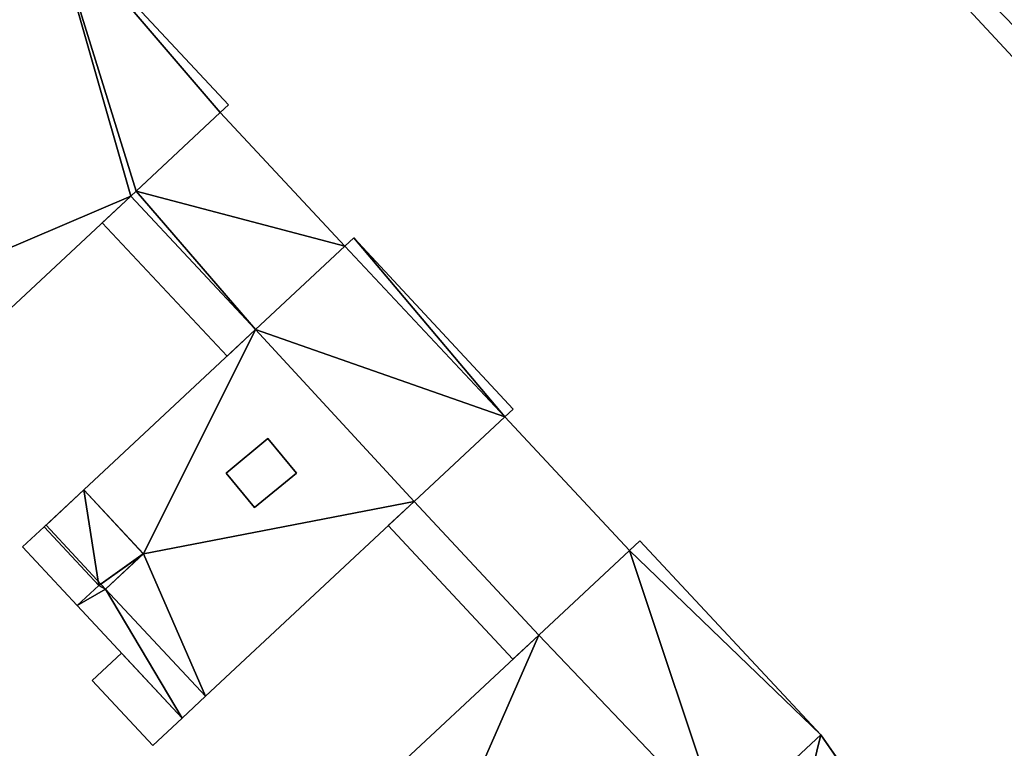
# Model space of a CAD drawing. Header units: inches. Extents: x 572839 to 573167, y 7035528 to 7035769.
# Tile 11 of 50: x 573023 to 573077, y 7035569 to 7035609. Entities that reach past the tile are written whole.
import ezdxf

# ---------------------------------------------------------------- set-up
doc = ezdxf.new("R2010")
doc.units = ezdxf.units.IN
doc.header["$MEASUREMENT"] = 0
doc.layers.add('Bygning', color=10, linetype='Continuous')

msp = doc.modelspace()

# ---------------------------------------------------------------- linework, layer by layer
at = {"layer": 'Bygning', "color": 74, "true_color": 0x55aa00}
for points in [[(573097.91, 7035593.18, 48.72), (573098.5, 7035593.73, 48.72), (573039.46, 7035657.28, 48.72), (573038.87, 7035656.73, 48.72)], [(573097.91, 7035593.18, 48.72), (573098.5, 7035593.73, 48.72), (573039.46, 7035657.28, 48.72), (573038.87, 7035656.73, 48.72)], [(573092.04, 7035591.68, 48.81), (573036.9, 7035651.021, 48.81), (573036.9, 7035651.021, 38), (573092.04, 7035591.68, 37.905)], [(573006.3, 7035597.79, 51.74), (573024.77, 7035615.021, 51.74), (573024.77, 7035615.021, 38.238), (573006.3, 7035597.79, 38.16)], [(573024.77, 7035615.021, 51.74), (573034.57, 7035604.521, 51.74), (573034.57, 7035604.521, 38.161), (573024.77, 7035615.021, 38.238)], [(573034.57, 7035604.521, 51.74), (573034.12, 7035604.101, 51.74), (573034.12, 7035604.101, 38.159), (573034.57, 7035604.521, 38.161)], [(573029.21, 7035599.521, 48.33), (573034.12, 7035604.101, 48.33), (573034.12, 7035604.101, 38.159), (573029.21, 7035599.521, 38.142)], [(573029.21, 7035599.521, 48.33), (573034.12, 7035604.101, 48.33), (573034.12, 7035604.101, 49.08), (573029.21, 7035599.521, 49.08)], [(573029.21, 7035599.521, 48.33), (573034.12, 7035604.101, 48.33), (573034.12, 7035604.101, 49.08), (573029.21, 7035599.521, 49.08)], [(573029.21, 7035599.521, 48.33), (573036.06, 7035592.19, 48.33), (573040.97, 7035596.771, 48.33), (573034.12, 7035604.101, 48.33)], [(573029.21, 7035599.521, 48.33), (573036.06, 7035592.19, 48.33), (573040.97, 7035596.771, 48.33), (573034.12, 7035604.101, 48.33)], [(573034.12, 7035604.101, 51.74), (573029.5, 7035599.79, 51.74), (573029.5, 7035599.79, 47.82), (573034.12, 7035604.101, 47.82)], [(573034.12, 7035604.101, 48.33), (573040.97, 7035596.771, 48.33), (573040.97, 7035596.771, 38.196), (573034.12, 7035604.101, 38.159)], [(573034.12, 7035604.101, 47.82), (573040.97, 7035596.771, 47.82), (573040.97, 7035596.771, 38.196), (573034.12, 7035604.101, 38.159)], [(573034.12, 7035604.101, 48.33), (573040.97, 7035596.771, 48.33), (573040.97, 7035596.771, 49.08), (573034.12, 7035604.101, 49.08)], [(573034.12, 7035604.101, 48.33), (573040.97, 7035596.771, 48.33), (573040.97, 7035596.771, 49.08), (573034.12, 7035604.101, 49.08)], [(573029.21, 7035599.521, 51.74), (573018.19, 7035589.25, 51.74), (573018.19, 7035589.25, 38.104), (573029.21, 7035599.521, 38.142)], [(573027.64, 7035598.05, 44.99), (573029.21, 7035599.521, 44.99), (573029.21, 7035599.521, 45.74), (573027.64, 7035598.05, 45.74)], [(573027.64, 7035598.05, 41.46), (573029.21, 7035599.521, 41.46), (573029.21, 7035599.521, 42.21), (573027.64, 7035598.05, 42.21)], [(573027.64, 7035598.05, 44.99), (573029.21, 7035599.521, 44.99), (573029.21, 7035599.521, 45.74), (573027.64, 7035598.05, 45.74)], [(573027.64, 7035598.05, 41.46), (573029.21, 7035599.521, 41.46), (573029.21, 7035599.521, 42.21), (573027.64, 7035598.05, 42.21)], [(573029.21, 7035599.521, 44.99), (573027.64, 7035598.05, 44.99), (573034.49, 7035590.72, 44.99), (573036.06, 7035592.19, 44.99)], [(573029.21, 7035599.521, 41.46), (573027.64, 7035598.05, 41.46), (573034.49, 7035590.72, 41.46), (573036.06, 7035592.19, 41.46)], [(573029.21, 7035599.521, 44.99), (573027.64, 7035598.05, 44.99), (573034.49, 7035590.72, 44.99), (573036.06, 7035592.19, 44.99)], [(573029.21, 7035599.521, 41.46), (573027.64, 7035598.05, 41.46), (573034.49, 7035590.72, 41.46), (573036.06, 7035592.19, 41.46)], [(573029.5, 7035599.79, 51.74), (573029.21, 7035599.521, 51.74), (573029.21, 7035599.521, 47.82), (573029.5, 7035599.79, 47.82)], [(573029.21, 7035599.521, 44.99), (573036.06, 7035592.19, 44.99), (573036.06, 7035592.19, 45.74), (573029.21, 7035599.521, 45.74)], [(573029.21, 7035599.521, 41.46), (573036.06, 7035592.19, 41.46), (573036.06, 7035592.19, 42.21), (573029.21, 7035599.521, 42.21)], [(573029.21, 7035599.521, 44.99), (573036.06, 7035592.19, 44.99), (573036.06, 7035592.19, 45.74), (573029.21, 7035599.521, 45.74)], [(573036.06, 7035592.19, 48.33), (573029.21, 7035599.521, 48.33), (573029.21, 7035599.521, 38.142), (573036.06, 7035592.19, 38.131)], [(573036.06, 7035592.19, 47.82), (573029.21, 7035599.521, 47.82), (573029.21, 7035599.521, 38.142), (573036.06, 7035592.19, 38.131)], [(573029.21, 7035599.521, 41.46), (573036.06, 7035592.19, 41.46), (573036.06, 7035592.19, 42.21), (573029.21, 7035599.521, 42.21)], [(573036.06, 7035592.19, 48.33), (573029.21, 7035599.521, 48.33), (573029.21, 7035599.521, 49.08), (573036.06, 7035592.19, 49.08)], [(573036.06, 7035592.19, 48.33), (573029.21, 7035599.521, 48.33), (573029.21, 7035599.521, 49.08), (573036.06, 7035592.19, 49.08)], [(573034.49, 7035590.72, 44.99), (573027.64, 7035598.05, 44.99), (573027.64, 7035598.05, 45.74), (573034.49, 7035590.72, 45.74)], [(573034.49, 7035590.72, 44.99), (573027.64, 7035598.05, 44.99), (573027.64, 7035598.05, 45.74), (573034.49, 7035590.72, 45.74)], [(573034.49, 7035590.72, 41.46), (573027.64, 7035598.05, 41.46), (573027.64, 7035598.05, 42.21), (573034.49, 7035590.72, 42.21)], [(573034.49, 7035590.72, 41.46), (573027.64, 7035598.05, 41.46), (573027.64, 7035598.05, 42.21), (573034.49, 7035590.72, 42.21)], [(573040.97, 7035596.771, 51.59), (573041.45, 7035597.22, 51.59), (573041.45, 7035597.22, 38.203), (573040.97, 7035596.771, 38.196)], [(573041.45, 7035597.22, 51.59), (573050.21, 7035587.82, 51.59), (573050.21, 7035587.82, 38.35), (573041.45, 7035597.22, 38.203)], [(573036.06, 7035592.19, 51.59), (573040.97, 7035596.771, 51.59), (573040.97, 7035596.771, 47.82), (573036.06, 7035592.19, 47.82)], [(573040.97, 7035596.771, 48.33), (573036.06, 7035592.19, 48.33), (573036.06, 7035592.19, 49.08), (573040.97, 7035596.771, 49.08)], [(573040.97, 7035596.771, 48.33), (573036.06, 7035592.19, 48.33), (573036.06, 7035592.19, 49.08), (573040.97, 7035596.771, 49.08)], [(573040.97, 7035596.771, 48.33), (573036.06, 7035592.19, 48.33), (573036.06, 7035592.19, 38.131), (573040.97, 7035596.771, 38.196)], [(573026.62, 7035583.38, 51.59), (573036.06, 7035592.19, 51.59), (573036.06, 7035592.19, 38.131), (573026.62, 7035583.38, 38.067)], [(573036.06, 7035592.19, 44.99), (573034.49, 7035590.72, 44.99), (573034.49, 7035590.72, 45.74), (573036.06, 7035592.19, 45.74)], [(573036.06, 7035592.19, 44.99), (573034.49, 7035590.72, 44.99), (573034.49, 7035590.72, 45.74), (573036.06, 7035592.19, 45.74)], [(573036.06, 7035592.19, 41.46), (573034.49, 7035590.72, 41.46), (573034.49, 7035590.72, 42.21), (573036.06, 7035592.19, 42.21)], [(573036.06, 7035592.19, 41.46), (573034.49, 7035590.72, 41.46), (573034.49, 7035590.72, 42.21), (573036.06, 7035592.19, 42.21)], [(573050.21, 7035587.82, 51.59), (573049.76, 7035587.4, 51.59), (573049.76, 7035587.4, 38.34), (573050.21, 7035587.82, 38.35)], [(573044.77, 7035582.75, 48.51), (573049.76, 7035587.4, 48.51), (573049.76, 7035587.4, 38.34), (573044.77, 7035582.75, 38.246)], [(573044.77, 7035582.75, 48.51), (573049.76, 7035587.4, 48.51), (573049.76, 7035587.4, 49.26), (573044.77, 7035582.75, 49.26)], [(573044.77, 7035582.75, 48.51), (573049.76, 7035587.4, 48.51), (573049.76, 7035587.4, 49.26), (573044.77, 7035582.75, 49.26)], [(573049.76, 7035587.4, 51.59), (573044.77, 7035582.75, 51.59), (573044.77, 7035582.75, 48.12), (573049.76, 7035587.4, 48.12)], [(573044.77, 7035582.75, 48.51), (573051.62, 7035575.41, 48.51), (573056.61, 7035580.061, 48.51), (573049.76, 7035587.4, 48.51)], [(573056.61, 7035580.061, 48.12), (573049.76, 7035587.4, 48.12), (573044.77, 7035582.75, 48.12), (573051.62, 7035575.41, 48.12)], [(573044.77, 7035582.75, 48.51), (573051.62, 7035575.41, 48.51), (573056.61, 7035580.061, 48.51), (573049.76, 7035587.4, 48.51)], [(573056.61, 7035580.061, 48.12), (573049.76, 7035587.4, 48.12), (573044.77, 7035582.75, 48.12), (573051.62, 7035575.41, 48.12)], [(573049.76, 7035587.4, 48.51), (573056.61, 7035580.061, 48.51), (573056.61, 7035580.061, 38.4), (573049.76, 7035587.4, 38.34)], [(573049.76, 7035587.4, 48.51), (573056.61, 7035580.061, 48.51), (573056.61, 7035580.061, 49.26), (573049.76, 7035587.4, 49.26)], [(573049.76, 7035587.4, 48.51), (573056.61, 7035580.061, 48.51), (573056.61, 7035580.061, 49.26), (573049.76, 7035587.4, 49.26)], [(573049.76, 7035587.4, 48.12), (573056.61, 7035580.061, 48.12), (573056.61, 7035580.061, 38.4), (573049.76, 7035587.4, 38.34)], [(573034.44, 7035584.311, 52.06), (573036.74, 7035586.2, 52.06), (573036.74, 7035586.2, 38.142), (573034.44, 7035584.311, 38.121)], [(573036.74, 7035586.2, 52.06), (573034.44, 7035584.311, 52.06), (573036, 7035582.41, 52.06), (573038.3, 7035584.3, 52.06)], [(573036.74, 7035586.2, 52.06), (573034.44, 7035584.311, 52.06), (573036, 7035582.41, 52.06), (573038.3, 7035584.3, 52.06)], [(573036.74, 7035586.2, 52.06), (573038.3, 7035584.3, 52.06), (573038.3, 7035584.3, 38.163), (573036.74, 7035586.2, 38.142)], [(573036, 7035582.41, 52.06), (573034.44, 7035584.311, 52.06), (573034.44, 7035584.311, 38.121), (573036, 7035582.41, 38.128)], [(573038.3, 7035584.3, 52.06), (573036, 7035582.41, 52.06), (573036, 7035582.41, 38.128), (573038.3, 7035584.3, 38.163)], [(573024.45, 7035581.36, 48.26), (573026.62, 7035583.38, 48.26), (573026.62, 7035583.38, 38.067), (573024.45, 7035581.36, 38.059)], [(573024.45, 7035581.36, 48.11), (573026.62, 7035583.38, 48.11), (573026.62, 7035583.38, 38.067), (573024.45, 7035581.36, 38.059)], [(573024.45, 7035581.36, 48.26), (573026.62, 7035583.38, 48.26), (573026.62, 7035583.38, 49.01), (573024.45, 7035581.36, 49.01)], [(573024.45, 7035581.36, 48.26), (573026.62, 7035583.38, 48.26), (573026.62, 7035583.38, 49.01), (573024.45, 7035581.36, 49.01)], [(573024.55, 7035581.44, 51.59), (573026.62, 7035583.38, 51.59), (573026.62, 7035583.38, 51.24), (573024.55, 7035581.44, 51.24)], [(573024.55, 7035581.44, 51.59), (573026.62, 7035583.38, 51.59), (573026.62, 7035583.38, 51.24), (573024.55, 7035581.44, 51.24)], [(573026.62, 7035583.38, 51.59), (573024.55, 7035581.44, 51.59), (573027.82, 7035577.94, 51.59), (573029.9, 7035579.87, 51.59)], [(573026.62, 7035583.38, 48.26), (573029.9, 7035579.87, 48.26), (573029.9, 7035579.87, 38.064), (573026.62, 7035583.38, 38.067)], [(573029.9, 7035579.87, 51.59), (573026.62, 7035583.38, 51.59), (573026.62, 7035583.38, 48.11), (573029.9, 7035579.87, 48.11)], [(573026.62, 7035583.38, 51.59), (573029.9, 7035579.87, 51.59), (573029.9, 7035579.87, 51.24), (573026.62, 7035583.38, 51.24)], [(573026.62, 7035583.38, 51.59), (573029.9, 7035579.87, 51.59), (573029.9, 7035579.87, 51.24), (573026.62, 7035583.38, 51.24)], [(573026.62, 7035583.38, 48.26), (573029.9, 7035579.87, 48.26), (573029.9, 7035579.87, 49.01), (573026.62, 7035583.38, 49.01)], [(573026.62, 7035583.38, 48.26), (573029.9, 7035579.87, 48.26), (573029.9, 7035579.87, 49.01), (573026.62, 7035583.38, 49.01)], [(573044.77, 7035582.75, 51.59), (573033.31, 7035572.05, 51.59), (573033.31, 7035572.05, 38.092), (573044.77, 7035582.75, 38.246)], [(573043.35, 7035581.43, 44.99), (573044.77, 7035582.75, 44.99), (573044.77, 7035582.75, 45.74), (573043.35, 7035581.43, 45.74)], [(573043.35, 7035581.43, 44.99), (573044.77, 7035582.75, 44.99), (573044.77, 7035582.75, 45.74), (573043.35, 7035581.43, 45.74)], [(573043.35, 7035581.43, 41.46), (573044.77, 7035582.75, 41.46), (573044.77, 7035582.75, 42.21), (573043.35, 7035581.43, 42.21)], [(573043.35, 7035581.43, 41.46), (573044.77, 7035582.75, 41.46), (573044.77, 7035582.75, 42.21), (573043.35, 7035581.43, 42.21)], [(573044.77, 7035582.75, 41.46), (573043.35, 7035581.43, 41.46), (573050.2, 7035574.09, 41.46), (573051.62, 7035575.41, 41.46)], [(573044.77, 7035582.75, 41.46), (573043.35, 7035581.43, 41.46), (573050.2, 7035574.09, 41.46), (573051.62, 7035575.41, 41.46)], [(573044.77, 7035582.75, 44.99), (573043.35, 7035581.43, 44.99), (573050.2, 7035574.09, 44.99), (573051.62, 7035575.41, 44.99)], [(573044.77, 7035582.75, 44.99), (573043.35, 7035581.43, 44.99), (573050.2, 7035574.09, 44.99), (573051.62, 7035575.41, 44.99)], [(573044.77, 7035582.75, 44.99), (573051.62, 7035575.41, 44.99), (573051.62, 7035575.41, 45.74), (573044.77, 7035582.75, 45.74)], [(573044.77, 7035582.75, 41.46), (573051.62, 7035575.41, 41.46), (573051.62, 7035575.41, 42.21), (573044.77, 7035582.75, 42.21)], [(573044.77, 7035582.75, 44.99), (573051.62, 7035575.41, 44.99), (573051.62, 7035575.41, 45.74), (573044.77, 7035582.75, 45.74)], [(573051.62, 7035575.41, 48.51), (573044.77, 7035582.75, 48.51), (573044.77, 7035582.75, 38.246), (573051.62, 7035575.41, 38.308)], [(573051.62, 7035575.41, 48.51), (573044.77, 7035582.75, 48.51), (573044.77, 7035582.75, 49.26), (573051.62, 7035575.41, 49.26)], [(573051.62, 7035575.41, 48.51), (573044.77, 7035582.75, 48.51), (573044.77, 7035582.75, 49.26), (573051.62, 7035575.41, 49.26)], [(573044.77, 7035582.75, 41.46), (573051.62, 7035575.41, 41.46), (573051.62, 7035575.41, 42.21), (573044.77, 7035582.75, 42.21)], [(573051.62, 7035575.41, 48.12), (573044.77, 7035582.75, 48.12), (573044.77, 7035582.75, 38.246), (573051.62, 7035575.41, 38.308)], [(573023.26, 7035580.25, 41.54), (573024.45, 7035581.36, 41.54), (573024.45, 7035581.36, 42.29), (573023.26, 7035580.25, 42.29)], [(573023.26, 7035580.25, 41.54), (573024.45, 7035581.36, 41.54), (573024.45, 7035581.36, 42.29), (573023.26, 7035580.25, 42.29)], [(573023.26, 7035580.25, 45.14), (573024.45, 7035581.36, 45.14), (573024.45, 7035581.36, 45.89), (573023.26, 7035580.25, 45.89)], [(573023.26, 7035580.25, 45.14), (573024.45, 7035581.36, 45.14), (573024.45, 7035581.36, 45.89), (573023.26, 7035580.25, 45.89)], [(573024.45, 7035581.36, 41.54), (573023.26, 7035580.25, 41.54), (573026.26, 7035577.04, 41.54), (573027.44, 7035578.14, 41.54)], [(573024.45, 7035581.36, 41.54), (573023.26, 7035580.25, 41.54), (573026.26, 7035577.04, 41.54), (573027.44, 7035578.14, 41.54)], [(573024.45, 7035581.36, 45.14), (573023.26, 7035580.25, 45.14), (573026.26, 7035577.04, 45.14), (573027.44, 7035578.14, 45.14)], [(573024.45, 7035581.36, 45.14), (573023.26, 7035580.25, 45.14), (573026.26, 7035577.04, 45.14), (573027.44, 7035578.14, 45.14)], [(573024.45, 7035581.36, 41.54), (573027.44, 7035578.14, 41.54), (573027.44, 7035578.14, 42.29), (573024.45, 7035581.36, 42.29)], [(573024.45, 7035581.36, 45.14), (573027.44, 7035578.14, 45.14), (573027.44, 7035578.14, 45.89), (573024.45, 7035581.36, 45.89)], [(573027.44, 7035578.14, 48.26), (573024.45, 7035581.36, 48.26), (573024.45, 7035581.36, 38.059), (573027.44, 7035578.14, 38.046)], [(573027.44, 7035578.14, 48.11), (573024.45, 7035581.36, 48.11), (573024.45, 7035581.36, 38.059), (573027.44, 7035578.14, 38.046)], [(573024.45, 7035581.36, 41.54), (573027.44, 7035578.14, 41.54), (573027.44, 7035578.14, 42.29), (573024.45, 7035581.36, 42.29)], [(573024.45, 7035581.36, 45.14), (573027.44, 7035578.14, 45.14), (573027.44, 7035578.14, 45.89), (573024.45, 7035581.36, 45.89)], [(573027.44, 7035578.14, 48.26), (573024.45, 7035581.36, 48.26), (573024.45, 7035581.36, 49.01), (573027.44, 7035578.14, 49.01)], [(573027.44, 7035578.14, 48.26), (573024.45, 7035581.36, 48.26), (573024.45, 7035581.36, 49.01), (573027.44, 7035578.14, 49.01)], [(573027.82, 7035577.94, 51.59), (573024.55, 7035581.44, 51.59), (573024.55, 7035581.44, 51.24), (573027.82, 7035577.94, 51.24)], [(573027.82, 7035577.94, 51.59), (573024.55, 7035581.44, 51.59), (573024.55, 7035581.44, 51.24), (573027.82, 7035577.94, 51.24)], [(573050.2, 7035574.09, 44.99), (573043.35, 7035581.43, 44.99), (573043.35, 7035581.43, 45.74), (573050.2, 7035574.09, 45.74)], [(573050.2, 7035574.09, 44.99), (573043.35, 7035581.43, 44.99), (573043.35, 7035581.43, 45.74), (573050.2, 7035574.09, 45.74)], [(573050.2, 7035574.09, 41.46), (573043.35, 7035581.43, 41.46), (573043.35, 7035581.43, 42.21), (573050.2, 7035574.09, 42.21)], [(573050.2, 7035574.09, 41.46), (573043.35, 7035581.43, 41.46), (573043.35, 7035581.43, 42.21), (573050.2, 7035574.09, 42.21)], [(573056.61, 7035580.061, 51.89), (573057.17, 7035580.58, 51.89), (573057.17, 7035580.58, 38.41), (573056.61, 7035580.061, 38.4)], [(573057.17, 7035580.58, 51.89), (573067.11, 7035569.93, 51.89), (573067.11, 7035569.93, 38.37), (573057.17, 7035580.58, 38.41)], [(573026.26, 7035577.04, 41.54), (573023.26, 7035580.25, 41.54), (573023.26, 7035580.25, 42.29), (573026.26, 7035577.04, 42.29)], [(573026.26, 7035577.04, 41.54), (573023.26, 7035580.25, 41.54), (573023.26, 7035580.25, 42.29), (573026.26, 7035577.04, 42.29)], [(573026.26, 7035577.04, 45.14), (573023.26, 7035580.25, 45.14), (573023.26, 7035580.25, 45.89), (573026.26, 7035577.04, 45.89)], [(573026.26, 7035577.04, 45.14), (573023.26, 7035580.25, 45.14), (573023.26, 7035580.25, 45.89), (573026.26, 7035577.04, 45.89)], [(573056.61, 7035580.061, 48.51), (573051.62, 7035575.41, 48.51), (573051.62, 7035575.41, 49.26), (573056.61, 7035580.061, 49.26)], [(573056.61, 7035580.061, 48.51), (573051.62, 7035575.41, 48.51), (573051.62, 7035575.41, 38.308), (573056.61, 7035580.061, 38.4)], [(573056.61, 7035580.061, 48.51), (573051.62, 7035575.41, 48.51), (573051.62, 7035575.41, 49.26), (573056.61, 7035580.061, 49.26)], [(573051.62, 7035575.41, 51.89), (573056.61, 7035580.061, 51.89), (573056.61, 7035580.061, 48.12), (573051.62, 7035575.41, 48.12)], [(573027.82, 7035577.94, 51.59), (573029.9, 7035579.87, 51.59), (573029.9, 7035579.87, 48.11), (573027.82, 7035577.94, 48.11)], [(573029.9, 7035579.87, 51.59), (573027.82, 7035577.94, 51.59), (573027.82, 7035577.94, 51.24), (573029.9, 7035579.87, 51.24)], [(573029.9, 7035579.87, 51.59), (573027.82, 7035577.94, 51.59), (573027.82, 7035577.94, 51.24), (573029.9, 7035579.87, 51.24)], [(573029.9, 7035579.87, 48.26), (573027.82, 7035577.94, 48.26), (573027.82, 7035577.94, 38.048), (573029.9, 7035579.87, 38.064)], [(573029.9, 7035579.87, 48.26), (573027.82, 7035577.94, 48.26), (573027.82, 7035577.94, 49.01), (573029.9, 7035579.87, 49.01)], [(573029.9, 7035579.87, 48.26), (573027.82, 7035577.94, 48.26), (573027.82, 7035577.94, 49.01), (573029.9, 7035579.87, 49.01)], [(573027.44, 7035578.14, 41.54), (573026.26, 7035577.04, 41.54), (573026.26, 7035577.04, 42.29), (573027.44, 7035578.14, 42.29)], [(573027.44, 7035578.14, 45.14), (573026.26, 7035577.04, 45.14), (573026.26, 7035577.04, 45.89), (573027.44, 7035578.14, 45.89)], [(573026.26, 7035577.04, 48.26), (573027.44, 7035578.14, 48.26), (573027.44, 7035578.14, 38.046), (573026.26, 7035577.04, 38.037)], [(573026.26, 7035577.04, 48.11), (573027.44, 7035578.14, 48.11), (573027.44, 7035578.14, 38.046), (573026.26, 7035577.04, 38.037)], [(573027.44, 7035578.14, 41.54), (573026.26, 7035577.04, 41.54), (573026.26, 7035577.04, 42.29), (573027.44, 7035578.14, 42.29)], [(573027.44, 7035578.14, 45.14), (573026.26, 7035577.04, 45.14), (573026.26, 7035577.04, 45.89), (573027.44, 7035578.14, 45.89)], [(573026.26, 7035577.04, 48.26), (573027.44, 7035578.14, 48.26), (573027.44, 7035578.14, 49.01), (573026.26, 7035577.04, 49.01)], [(573026.26, 7035577.04, 48.26), (573027.44, 7035578.14, 48.26), (573027.44, 7035578.14, 49.01), (573026.26, 7035577.04, 49.01)], [(573027.82, 7035577.94, 48.26), (573033.31, 7035572.05, 48.26), (573033.31, 7035572.05, 38.092), (573027.82, 7035577.94, 38.048)], [(573033.31, 7035572.05, 51.59), (573027.82, 7035577.94, 51.59), (573027.82, 7035577.94, 48.11), (573033.31, 7035572.05, 48.11)], [(573027.82, 7035577.94, 48.26), (573033.31, 7035572.05, 48.26), (573033.31, 7035572.05, 49.01), (573027.82, 7035577.94, 49.01)], [(573027.82, 7035577.94, 48.26), (573033.31, 7035572.05, 48.26), (573033.31, 7035572.05, 49.01), (573027.82, 7035577.94, 49.01)], [(573032.03, 7035570.851, 48.26), (573026.26, 7035577.04, 48.26), (573026.26, 7035577.04, 38.037), (573032.03, 7035570.851, 38.074)], [(573032.03, 7035570.851, 48.11), (573026.26, 7035577.04, 48.11), (573026.26, 7035577.04, 38.037), (573032.03, 7035570.851, 38.074)], [(573032.03, 7035570.851, 48.26), (573026.26, 7035577.04, 48.26), (573026.26, 7035577.04, 49.01), (573032.03, 7035570.851, 49.01)], [(573032.03, 7035570.851, 48.26), (573026.26, 7035577.04, 48.26), (573026.26, 7035577.04, 49.01), (573032.03, 7035570.851, 49.01)], [(573042.16, 7035566.58, 51.89), (573051.62, 7035575.41, 51.89), (573051.62, 7035575.41, 38.308), (573042.16, 7035566.58, 38.14)], [(573051.62, 7035575.41, 44.99), (573050.2, 7035574.09, 44.99), (573050.2, 7035574.09, 45.74), (573051.62, 7035575.41, 45.74)], [(573051.62, 7035575.41, 41.46), (573050.2, 7035574.09, 41.46), (573050.2, 7035574.09, 42.21), (573051.62, 7035575.41, 42.21)], [(573051.62, 7035575.41, 44.99), (573050.2, 7035574.09, 44.99), (573050.2, 7035574.09, 45.74), (573051.62, 7035575.41, 45.74)], [(573051.62, 7035575.41, 41.46), (573050.2, 7035574.09, 41.46), (573050.2, 7035574.09, 42.21), (573051.62, 7035575.41, 42.21)], [(573027.08, 7035572.91, 45.03), (573028.7, 7035574.42, 45.03), (573028.7, 7035574.42, 45.78), (573027.08, 7035572.91, 45.78)], [(573027.08, 7035572.91, 45.03), (573028.7, 7035574.42, 45.03), (573028.7, 7035574.42, 45.78), (573027.08, 7035572.91, 45.78)], [(573027.08, 7035572.91, 42.04), (573028.7, 7035574.42, 42.04), (573028.7, 7035574.42, 42.79), (573027.08, 7035572.91, 42.79)], [(573027.08, 7035572.91, 42.04), (573028.7, 7035574.42, 42.04), (573028.7, 7035574.42, 42.79), (573027.08, 7035572.91, 42.79)], [(573028.7, 7035574.42, 42.04), (573027.08, 7035572.91, 42.04), (573030.41, 7035569.34, 42.04), (573032.03, 7035570.851, 42.04)], [(573028.7, 7035574.42, 42.04), (573027.08, 7035572.91, 42.04), (573030.41, 7035569.34, 42.04), (573032.03, 7035570.851, 42.04)], [(573028.7, 7035574.42, 45.03), (573027.08, 7035572.91, 45.03), (573030.41, 7035569.34, 45.03), (573032.03, 7035570.851, 45.03)], [(573028.7, 7035574.42, 45.03), (573027.08, 7035572.91, 45.03), (573030.41, 7035569.34, 45.03), (573032.03, 7035570.851, 45.03)], [(573028.7, 7035574.42, 42.04), (573032.03, 7035570.851, 42.04), (573032.03, 7035570.851, 42.79), (573028.7, 7035574.42, 42.79)], [(573028.7, 7035574.42, 45.03), (573032.03, 7035570.851, 45.03), (573032.03, 7035570.851, 45.78), (573028.7, 7035574.42, 45.78)], [(573028.7, 7035574.42, 42.04), (573032.03, 7035570.851, 42.04), (573032.03, 7035570.851, 42.79), (573028.7, 7035574.42, 42.79)], [(573030.41, 7035569.34, 45.03), (573027.08, 7035572.91, 45.03), (573027.08, 7035572.91, 45.78), (573030.41, 7035569.34, 45.78)], [(573030.41, 7035569.34, 45.03), (573027.08, 7035572.91, 45.03), (573027.08, 7035572.91, 45.78), (573030.41, 7035569.34, 45.78)], [(573030.41, 7035569.34, 42.04), (573027.08, 7035572.91, 42.04), (573027.08, 7035572.91, 42.79), (573030.41, 7035569.34, 42.79)], [(573030.41, 7035569.34, 42.04), (573027.08, 7035572.91, 42.04), (573027.08, 7035572.91, 42.79), (573030.41, 7035569.34, 42.79)], [(573033.31, 7035572.05, 48.26), (573032.03, 7035570.851, 48.26), (573032.03, 7035570.851, 38.074), (573033.31, 7035572.05, 38.092)], [(573033.31, 7035572.05, 48.11), (573032.03, 7035570.851, 48.11), (573032.03, 7035570.851, 38.074), (573033.31, 7035572.05, 38.092)], [(573033.31, 7035572.05, 48.26), (573032.03, 7035570.851, 48.26), (573032.03, 7035570.851, 49.01), (573033.31, 7035572.05, 49.01)], [(573033.31, 7035572.05, 48.26), (573032.03, 7035570.851, 48.26), (573032.03, 7035570.851, 49.01), (573033.31, 7035572.05, 49.01)], [(573032.03, 7035570.851, 45.03), (573030.41, 7035569.34, 45.03), (573030.41, 7035569.34, 45.78), (573032.03, 7035570.851, 45.78)], [(573032.03, 7035570.851, 45.03), (573030.41, 7035569.34, 45.03), (573030.41, 7035569.34, 45.78), (573032.03, 7035570.851, 45.78)], [(573032.03, 7035570.851, 42.04), (573030.41, 7035569.34, 42.04), (573030.41, 7035569.34, 42.79), (573032.03, 7035570.851, 42.79)], [(573032.03, 7035570.851, 42.04), (573030.41, 7035569.34, 42.04), (573030.41, 7035569.34, 42.79), (573032.03, 7035570.851, 42.79)], [(573061.68, 7035564.87, 48.41), (573067.11, 7035569.93, 48.41), (573067.11, 7035569.93, 48.04), (573061.68, 7035564.87, 48.04)], [(573067.11, 7035569.93, 51.89), (573061.68, 7035564.87, 51.89), (573061.68, 7035564.87, 48.04), (573067.11, 7035569.93, 48.04)], [(573061.68, 7035564.87, 48.41), (573067.11, 7035569.93, 48.41), (573067.11, 7035569.93, 49.16), (573061.68, 7035564.87, 49.16)], [(573061.68, 7035564.87, 48.41), (573067.11, 7035569.93, 48.41), (573067.11, 7035569.93, 49.16), (573061.68, 7035564.87, 49.16)], [(573067.11, 7035569.93, 48.41), (573072.37, 7035562.34, 48.41), (573072.37, 7035562.34, 48.04), (573067.11, 7035569.93, 48.04)], [(573067.11, 7035569.93, 48.04), (573070.61, 7035564.91, 48.04), (573070.61, 7035564.91, 38.314), (573067.11, 7035569.93, 38.37)], [(573067.11, 7035569.93, 48.41), (573072.37, 7035562.34, 48.41), (573072.37, 7035562.34, 49.16), (573067.11, 7035569.93, 49.16)], [(573067.11, 7035569.93, 48.41), (573072.37, 7035562.34, 48.41), (573072.37, 7035562.34, 49.16), (573067.11, 7035569.93, 49.16)]]:
    msp.add_3dface(points, dxfattribs=at)

# ---------------------------------------------------------------- meshes
mesh = msp.add_polyface(dxfattribs=at)
corners = [(573039.46, 7035657.28, 48.72), (573051.12, 7035652.07, 48.95), (573045.74, 7035663.12, 48.95), (573053.74, 7035654.51, 48.95), (573098.5, 7035593.73, 48.72), (573062.81, 7035639.49, 48.95), (573095.46, 7035604.28, 48.95), (573104.72, 7035599.51, 48.95), (573083.62, 7035622.32, 48.95), (573083.73, 7035616.9, 48.95), (573086.37, 7035619.351, 48.95), (573065.41, 7035641.91, 48.95), (573081.81, 7035624.26, 48.95), (573098.05, 7035606.68, 48.95)]
mesh.append_faces([[corners[k] for k in face] for face in [(12, 5, 9), (5, 4, 9), (9, 4, 6), (1, 0, 5), (6, 7, 13), (12, 9, 8), (11, 5, 12), (8, 9, 10), (6, 4, 7), (0, 4, 5), (2, 1, 3), (0, 1, 2)]])
mesh = msp.add_polyface(dxfattribs=at)
corners = [(573039.46, 7035657.28, 48.72), (573051.12, 7035652.07, 48.95), (573045.74, 7035663.12, 48.95), (573053.74, 7035654.51, 48.95), (573098.5, 7035593.73, 48.72), (573062.81, 7035639.49, 48.95), (573095.46, 7035604.28, 48.95), (573104.72, 7035599.51, 48.95), (573083.62, 7035622.32, 48.95), (573083.73, 7035616.9, 48.95), (573086.37, 7035619.351, 48.95), (573065.41, 7035641.91, 48.95), (573081.81, 7035624.26, 48.95), (573098.05, 7035606.68, 48.95)]
mesh.append_faces([[corners[k] for k in face] for face in [(12, 5, 9), (5, 4, 9), (9, 4, 6), (1, 0, 5), (6, 7, 13), (12, 9, 8), (11, 5, 12), (8, 9, 10), (6, 4, 7), (0, 4, 5), (2, 1, 3), (0, 1, 2)]])
mesh = msp.add_polyface(dxfattribs=at)
corners = [(573095.22, 7035590.68, 48.76), (573097.91, 7035593.18, 48.72), (573093.24, 7035592.811, 48.81), (573036.9, 7035651.021, 48.81), (573092.04, 7035591.68, 48.81), (573038.21, 7035652.24, 48.81), (573038.87, 7035656.73, 48.72), (573036.27, 7035654.32, 48.81)]
mesh.append_faces([[corners[k] for k in face] for face in [(2, 1, 5), (3, 2, 5), (5, 6, 7), (5, 1, 6), (3, 4, 2), (0, 1, 2)]])
mesh = msp.add_polyface(dxfattribs=at)
corners = [(573095.22, 7035590.68, 48.76), (573097.91, 7035593.18, 48.72), (573093.24, 7035592.811, 48.81), (573036.9, 7035651.021, 48.81), (573092.04, 7035591.68, 48.81), (573038.21, 7035652.24, 48.81), (573038.87, 7035656.73, 48.72), (573036.27, 7035654.32, 48.81)]
mesh.append_faces([[corners[k] for k in face] for face in [(2, 1, 5), (3, 2, 5), (5, 6, 7), (5, 1, 6), (3, 4, 2), (0, 1, 2)]])
mesh = msp.add_polyface(dxfattribs=at)
corners = [(573006.3, 7035597.79, 51.74), (573009.98, 7035593.84, 51.74), (573014.48, 7035593.23, 51.74), (573024.77, 7035615.021, 51.74), (573034.57, 7035604.521, 51.74), (573034.12, 7035604.101, 51.74), (573010.57, 7035593.21, 51.74), (573012.32, 7035591.34, 51.74), (573012.38, 7035591.271, 51.74), (573029.21, 7035599.521, 51.74), (573018.19, 7035589.25, 51.74), (573029.5, 7035599.79, 51.74)]
mesh.append_faces([[corners[k] for k in face] for face in [(3, 2, 9), (11, 3, 9), (5, 3, 11), (9, 2, 10), (6, 7, 2), (7, 8, 2), (1, 6, 2), (4, 3, 5), (0, 2, 3), (0, 1, 2)]])
mesh = msp.add_polyface(dxfattribs=at)
corners = [(573006.3, 7035597.79, 51.74), (573009.98, 7035593.84, 51.74), (573014.48, 7035593.23, 51.74), (573024.77, 7035615.021, 51.74), (573034.57, 7035604.521, 51.74), (573034.12, 7035604.101, 51.74), (573010.57, 7035593.21, 51.74), (573012.32, 7035591.34, 51.74), (573012.38, 7035591.271, 51.74), (573029.21, 7035599.521, 51.74), (573018.19, 7035589.25, 51.74), (573029.5, 7035599.79, 51.74)]
mesh.append_faces([[corners[k] for k in face] for face in [(3, 2, 9), (11, 3, 9), (5, 3, 11), (9, 2, 10), (6, 7, 2), (7, 8, 2), (1, 6, 2), (4, 3, 5), (0, 2, 3), (0, 1, 2)]])
mesh = msp.add_polyface(dxfattribs=at)
corners = [(573029.5, 7035599.79, 47.82), (573036.06, 7035592.19, 47.82), (573040.97, 7035596.771, 47.82), (573034.12, 7035604.101, 47.82), (573029.21, 7035599.521, 47.82)]
mesh.append_faces([[corners[k] for k in face] for face in [(4, 1, 0), (2, 3, 0), (0, 1, 2)]])
mesh = msp.add_polyface(dxfattribs=at)
corners = [(573029.5, 7035599.79, 47.82), (573036.06, 7035592.19, 47.82), (573040.97, 7035596.771, 47.82), (573034.12, 7035604.101, 47.82), (573029.21, 7035599.521, 47.82)]
mesh.append_faces([[corners[k] for k in face] for face in [(4, 1, 0), (2, 3, 0), (0, 1, 2)]])
mesh = msp.add_polyface(dxfattribs=at)
corners = [(573050.21, 7035587.82, 51.59), (573041.45, 7035597.22, 51.59), (573049.76, 7035587.4, 51.59), (573040.97, 7035596.771, 51.59), (573036.06, 7035592.19, 51.59), (573029.9, 7035579.87, 51.59), (573026.62, 7035583.38, 51.59), (573033.31, 7035572.05, 51.59), (573044.77, 7035582.75, 51.59), (573027.82, 7035577.94, 51.59)]
mesh.append_faces([[corners[k] for k in face] for face in [(5, 8, 4), (7, 5, 9), (8, 2, 4), (5, 7, 8), (5, 4, 6), (2, 3, 4), (1, 3, 2), (0, 1, 2)]])
mesh = msp.add_polyface(dxfattribs=at)
corners = [(573050.21, 7035587.82, 51.59), (573041.45, 7035597.22, 51.59), (573049.76, 7035587.4, 51.59), (573040.97, 7035596.771, 51.59), (573036.06, 7035592.19, 51.59), (573029.9, 7035579.87, 51.59), (573026.62, 7035583.38, 51.59), (573033.31, 7035572.05, 51.59), (573044.77, 7035582.75, 51.59), (573027.82, 7035577.94, 51.59)]
mesh.append_faces([[corners[k] for k in face] for face in [(5, 8, 4), (7, 5, 9), (8, 2, 4), (5, 7, 8), (5, 4, 6), (2, 3, 4), (1, 3, 2), (0, 1, 2)]])
mesh = msp.add_polyface(dxfattribs=at)
corners = [(573027.44, 7035578.14, 48.11), (573029.89, 7035579.88, 48.11), (573026.62, 7035583.38, 48.11), (573024.45, 7035581.36, 48.11), (573027.82, 7035577.94, 48.11), (573032.03, 7035570.851, 48.11), (573033.31, 7035572.05, 48.11), (573026.26, 7035577.04, 48.11)]
mesh.append_faces([[corners[k] for k in face] for face in [(0, 7, 4), (7, 5, 4), (5, 6, 4), (0, 4, 1), (2, 3, 0), (0, 1, 2)]])
mesh = msp.add_polyface(dxfattribs=at)
corners = [(573027.44, 7035578.14, 48.11), (573029.89, 7035579.88, 48.11), (573026.62, 7035583.38, 48.11), (573024.45, 7035581.36, 48.11), (573027.82, 7035577.94, 48.11), (573032.03, 7035570.851, 48.11), (573033.31, 7035572.05, 48.11), (573026.26, 7035577.04, 48.11)]
mesh.append_faces([[corners[k] for k in face] for face in [(0, 7, 4), (7, 5, 4), (5, 6, 4), (0, 4, 1), (2, 3, 0), (0, 1, 2)]])
mesh = msp.add_polyface(dxfattribs=at)
corners = [(573026.26, 7035577.04, 48.26), (573032.03, 7035570.851, 48.26), (573027.82, 7035577.94, 48.26), (573033.31, 7035572.05, 48.26), (573024.45, 7035581.36, 48.26), (573027.44, 7035578.14, 48.26), (573026.62, 7035583.38, 48.26), (573029.9, 7035579.87, 48.26)]
mesh.append_faces([[corners[k] for k in face] for face in [(5, 2, 7), (6, 5, 7), (5, 0, 2), (4, 5, 6), (1, 3, 2), (0, 1, 2)]])
mesh = msp.add_polyface(dxfattribs=at)
corners = [(573026.26, 7035577.04, 48.26), (573032.03, 7035570.851, 48.26), (573027.82, 7035577.94, 48.26), (573033.31, 7035572.05, 48.26), (573024.45, 7035581.36, 48.26), (573027.44, 7035578.14, 48.26), (573026.62, 7035583.38, 48.26), (573029.9, 7035579.87, 48.26)]
mesh.append_faces([[corners[k] for k in face] for face in [(5, 2, 7), (6, 5, 7), (5, 0, 2), (4, 5, 6), (1, 3, 2), (0, 1, 2)]])
mesh = msp.add_polyface(dxfattribs=at)
corners = [(573061.68, 7035564.87, 51.89), (573056.61, 7035580.061, 51.89), (573051.62, 7035575.41, 51.89), (573067.11, 7035569.93, 51.89), (573057.17, 7035580.58, 51.89), (573042.16, 7035566.58, 51.89), (573045.97, 7035562.51, 51.89), (573050.01, 7035554.23, 51.89), (573044, 7035560.67, 51.89), (573050.13, 7035554.101, 51.89)]
mesh.append_faces([[corners[k] for k in face] for face in [(0, 6, 7), (0, 2, 6), (3, 1, 0), (9, 0, 7), (7, 6, 8), (2, 5, 6), (3, 4, 1), (0, 1, 2)]])
mesh = msp.add_polyface(dxfattribs=at)
corners = [(573061.68, 7035564.87, 51.89), (573056.61, 7035580.061, 51.89), (573051.62, 7035575.41, 51.89), (573067.11, 7035569.93, 51.89), (573057.17, 7035580.58, 51.89), (573042.16, 7035566.58, 51.89), (573045.97, 7035562.51, 51.89), (573050.01, 7035554.23, 51.89), (573044, 7035560.67, 51.89), (573050.13, 7035554.101, 51.89)]
mesh.append_faces([[corners[k] for k in face] for face in [(0, 6, 7), (0, 2, 6), (3, 1, 0), (9, 0, 7), (7, 6, 8), (2, 5, 6), (3, 4, 1), (0, 1, 2)]])
mesh = msp.add_polyface(dxfattribs=at)
corners = [(573067.11, 7035569.93, 48.41), (573061.68, 7035564.87, 48.41), (573064.85, 7035560.67, 48.41), (573072.37, 7035562.34, 48.41), (573066.51, 7035557.96, 48.41), (573074.2, 7035558.67, 48.41), (573069.98, 7035550.64, 48.41), (573076.89, 7035551.61, 48.41), (573076.07, 7035554.3, 48.41), (573068.54, 7035553.96, 48.41), (573067.8, 7035555.42, 48.41), (573068.42, 7035554.2, 48.41), (573065.71, 7035559.37, 48.41)]
mesh.append_faces([[corners[k] for k in face] for face in [(3, 2, 12), (3, 12, 4), (4, 10, 5), (5, 11, 9), (9, 6, 8), (5, 10, 11), (5, 9, 8), (6, 7, 8), (3, 4, 5), (0, 2, 3), (0, 1, 2)]])
mesh = msp.add_polyface(dxfattribs=at)
corners = [(573067.11, 7035569.93, 48.41), (573061.68, 7035564.87, 48.41), (573064.85, 7035560.67, 48.41), (573072.37, 7035562.34, 48.41), (573066.51, 7035557.96, 48.41), (573074.2, 7035558.67, 48.41), (573069.98, 7035550.64, 48.41), (573076.89, 7035551.61, 48.41), (573076.07, 7035554.3, 48.41), (573068.54, 7035553.96, 48.41), (573067.8, 7035555.42, 48.41), (573068.42, 7035554.2, 48.41), (573065.71, 7035559.37, 48.41)]
mesh.append_faces([[corners[k] for k in face] for face in [(3, 2, 12), (3, 12, 4), (4, 10, 5), (5, 11, 9), (9, 6, 8), (5, 10, 11), (5, 9, 8), (6, 7, 8), (3, 4, 5), (0, 2, 3), (0, 1, 2)]])
mesh = msp.add_polyface(dxfattribs=at)
corners = [(573067.11, 7035569.93, 48.04), (573061.68, 7035564.87, 48.04), (573070.61, 7035564.91, 48.04), (573069.98, 7035550.64, 48.04), (573076.89, 7035551.61, 48.04), (573076.07, 7035554.3, 48.04), (573064.85, 7035560.67, 48.04), (573074.2, 7035558.67, 48.04), (573067.36, 7035556.28, 48.04), (573068.54, 7035553.96, 48.04), (573066.51, 7035557.96, 48.04), (573072.37, 7035562.34, 48.04), (573065.71, 7035559.37, 48.04)]
mesh.append_faces([[corners[k] for k in face] for face in [(7, 11, 10), (10, 11, 12), (12, 2, 6), (7, 9, 5), (11, 2, 12), (7, 10, 8), (9, 3, 5), (7, 8, 9), (6, 2, 1), (3, 4, 5), (0, 1, 2)]])
mesh = msp.add_polyface(dxfattribs=at)
corners = [(573067.11, 7035569.93, 48.04), (573061.68, 7035564.87, 48.04), (573070.61, 7035564.91, 48.04), (573069.98, 7035550.64, 48.04), (573076.89, 7035551.61, 48.04), (573076.07, 7035554.3, 48.04), (573064.85, 7035560.67, 48.04), (573074.2, 7035558.67, 48.04), (573067.36, 7035556.28, 48.04), (573068.54, 7035553.96, 48.04), (573066.51, 7035557.96, 48.04), (573072.37, 7035562.34, 48.04), (573065.71, 7035559.37, 48.04)]
mesh.append_faces([[corners[k] for k in face] for face in [(7, 11, 10), (10, 11, 12), (12, 2, 6), (7, 9, 5), (11, 2, 12), (7, 10, 8), (9, 3, 5), (7, 8, 9), (6, 2, 1), (3, 4, 5), (0, 1, 2)]])

doc.saveas('drawing.dxf')
